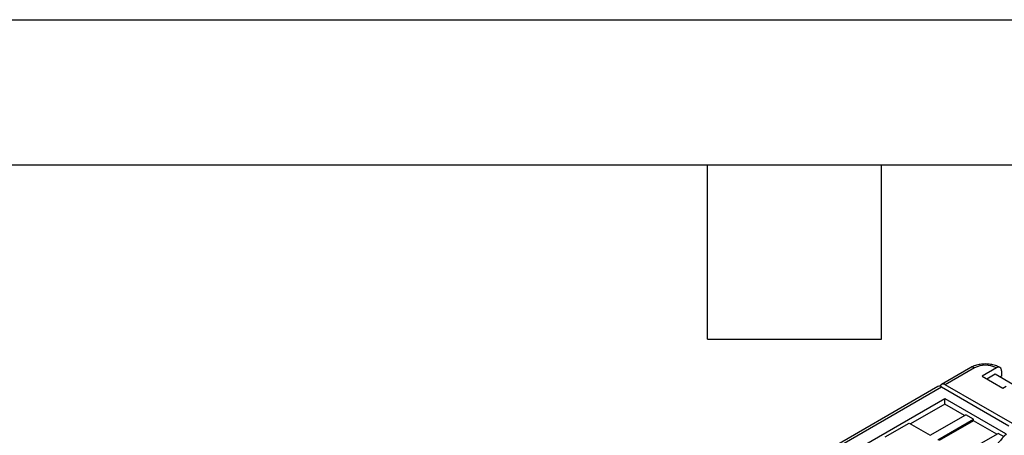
# Model space of a CAD drawing. Header units: millimetres. Extents: x 0 to 559, y 0 to 432.
# Tile 46 of 47: x 428 to 514, y 395 to 432. Entities that reach past the tile are written whole.
import ezdxf

# ---------------------------------------------------------------- set-up
doc = ezdxf.new("R2010")
doc.units = ezdxf.units.MM
doc.header["$LTSCALE"] = 2
doc.layers.add('TEXT', color=140, linetype='Continuous', lineweight=25)

msp = doc.modelspace()

# ---------------------------------------------------------------- linework, layer by layer
at = {"color": 7, "linetype": 'Continuous'}
msp.add_line((0.00494, 431.805348), (558.80494, 431.805348), dxfattribs=at)
for p, q in [((510.724092, 401.363897), (508.178508, 399.894363)), ((511.044066, 401.332212), (508.498482, 399.862677)), ((512.967397, 401.332212), (511.722889, 400.613773)), ((511.722889, 400.613773), (513.533082, 399.56877)), ((512.119301, 400.384929), (512.862483, 400.813959)), ((512.862483, 400.813959), (514.394834, 399.923154)), ((513.419945, 400.613614), (513.313158, 400.551967)), ((513.419945, 401.070876), (513.419945, 400.613614)), ((514.38161, 396.46642), (508.498482, 399.862677)), ((513.533082, 399.56877), (513.815925, 399.732052)), ((507.850384, 399.704941), (451.449965, 367.145672)), ((451.769965, 367.114002), (508.170384, 399.673271)), ((508.170384, 399.673271), (514.054506, 396.276439)), ((453.770592, 367.111043), (508.448766, 398.656807)), ((508.450149, 398.159894), (505.45561, 396.432239)), ((508.448766, 398.656807), (513.751848, 395.595403)), ((508.450149, 398.159894), (508.448766, 398.656807)), ((510.169634, 397.167256), (508.450149, 398.159894)), ((507.176924, 395.438546), (510.292651, 397.238316)), ((510.967053, 396.848992), (510.292651, 397.238316)), ((503.245384, 395.299614), (505.332122, 396.503527)), ((505.332122, 396.503527), (507.176924, 395.438546)), ((507.849422, 395.050321), (510.967053, 396.848992)), ((510.967449, 396.706687), (507.97291, 394.979032)), ((510.967449, 396.706687), (510.967053, 396.848992)), ((512.998061, 395.53444), (510.967449, 396.706687)), ((510.005351, 393.80573), (513.121078, 395.6055)), ((513.641338, 395.30516), (513.121078, 395.6055))]:
    msp.add_line(p, q)
at = {"flags": 128}
msp.add_lwpolyline([(508.498482, 399.862677), (508.410194, 399.903604), (508.325299, 399.922874), (508.24706, 399.919749), (508.178482, 399.894348), (508.122202, 399.847647), (508.080382, 399.78144), (508.059697, 399.721297)], dxfattribs=at)
for centre, radius, start, end in [((512.005732, 399.476205), 2.09035, 62.60967224, 117.39032776), ((510.856598, 401.070528), 0.321905, 54.38242252, 114.30711905), ((513.144058, 401.11563), 0.279494, 350.78596301, 129.20328524), ((507.98292, 399.411598), 0.321894, 54.38182734, 114.31395216)]:
    msp.add_arc(centre, radius, start, end)
for points, knots in [([(513.287371, 401.363897), (513.218052, 401.400646), (513.027836, 401.501487), (512.674484, 401.614016), (512.233461, 401.682424), (511.778879, 401.682566), (511.333232, 401.613524), (510.979713, 401.499907), (510.790104, 401.39902), (510.724092, 401.363897)], [0, 0, 0, 0, 0.093288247, 0.255990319, 0.418469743, 0.580839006, 0.744505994, 0.911050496, 1, 1, 1, 1]), ([(513.855966, 395.53208), (513.318744, 395.073209), (512.933749, 394.555116), (512.522238, 393.473019), (512.495862, 392.909381), (512.65077, 392.362622)], [0, 0, 0, 0, 0.5, 0.5, 1, 1, 1, 1])]:
    msp.add_open_spline(points, degree=3, knots=knots)
at = {"layer": 'TEXT'}
for p, q in [((12.7, 419.1), (546.1, 419.1)), ((487.68, 403.86), (487.68, 419.1)), ((502.92, 403.86), (502.92, 419.1)), ((487.68, 403.86), (502.92, 403.86))]:
    msp.add_line(p, q, dxfattribs=at)

doc.saveas('drawing.dxf')
